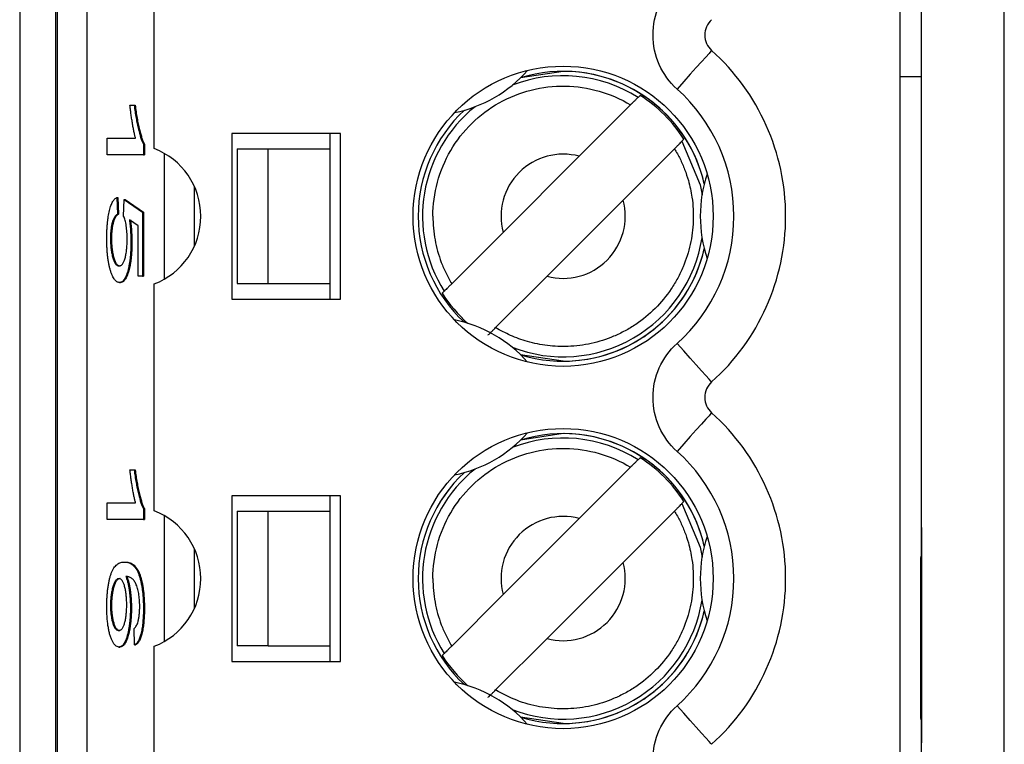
# Model space of a CAD drawing. Header units: millimetres. Extents: x 0 to 840, y 0 to 594.
# Tile 13 of 77: x 112 to 122, y 300 to 307. Entities that reach past the tile are written whole.
import ezdxf

# ---------------------------------------------------------------- set-up
doc = ezdxf.new("R2010")
doc.units = ezdxf.units.MM
doc.header["$LTSCALE"] = 2
doc.linetypes.add('SLD-Sólida', pattern=[0])

msp = doc.modelspace()

# ---------------------------------------------------------------- linework, layer by layer
at = {"color": 7, "linetype": 'SLD-Sólida', "lineweight": 25}
for p, q in [((120.8884, 248.3717), (120.8884, 359.1344)), ((121.688, 248.4826), (121.688, 359.0235)), ((120.679, 321.5573), (120.679, 306.7573)), ((112.1755, 321.1573), (112.1755, 286.1573)), ((112.5255, 286.1573), (112.5255, 321.1573)), ((112.5366, 321.1573), (112.5366, 286.1573)), ((112.829, 286.1573), (112.829, 321.1573)), ((113.4755, 306.0611), (113.4755, 308.2535)), ((120.679, 307.5573), (120.679, 292.7573)), ((117.4255, 306.8073), (117.0154, 306.7459)), ((120.679, 306.7573), (120.8884, 306.7573)), ((118.1691, 306.5751), (118.1499, 306.5559)), ((113.2409, 306.4804), (113.2812, 306.4804)), ((113.2812, 306.4804), (113.291, 306.4804)), ((118.0773, 306.4834), (117.5808, 305.9869)), ((115.2755, 306.2073), (114.2255, 306.2073)), ((114.2255, 306.2073), (114.2255, 304.6073)), ((115.1755, 306.0573), (115.1755, 306.2073)), ((115.2755, 304.6073), (115.2755, 306.2073)), ((113.0213, 306.0001), (113.0213, 306.1602)), ((113.0213, 306.1602), (113.2947, 306.1602)), ((118.5741, 306.1316), (118.5933, 306.1508)), ((113.3708, 306.1039), (113.3806, 306.1039)), ((113.3708, 306.1039), (113.3708, 306.0001)), ((113.3806, 306.1039), (113.3806, 306.0001)), ((114.2755, 306.0573), (114.5755, 306.0573)), ((114.2755, 306.0573), (114.2755, 304.7573)), ((114.5755, 306.0573), (115.1755, 306.0573)), ((114.5755, 304.7573), (114.5755, 306.0573)), ((115.1755, 304.7573), (115.1755, 306.0573)), ((118.5016, 306.0591), (118.0051, 305.5626)), ((113.3708, 306.0001), (113.0213, 306.0001)), ((113.3708, 306.0001), (113.3806, 306.0001)), ((116.846, 305.252), (117.5808, 305.9869)), ((120.8874, 305.901), (120.8884, 305.901)), ((113.1154, 305.588), (113.1199, 305.4279)), ((113.1154, 305.588), (113.1252, 305.588)), ((113.1252, 305.588), (113.1297, 305.4279)), ((113.18, 305.4079), (113.1851, 305.568)), ((113.1851, 305.568), (113.3619, 305.4479)), ((113.1851, 305.568), (113.1948, 305.568)), ((113.1948, 305.568), (113.3716, 305.4479)), ((117.2702, 304.8277), (118.0051, 305.5626)), ((113.3619, 305.4479), (113.3619, 304.8275)), ((113.3619, 305.4479), (113.3716, 305.4479)), ((113.3716, 305.4479), (113.3716, 304.8275)), ((113.1199, 305.4279), (113.1297, 305.4279)), ((113.3215, 305.3138), (113.2363, 305.3716)), ((120.8874, 305.3661), (120.8884, 305.3661)), ((113.3215, 304.8275), (113.3215, 305.3138)), ((113.0527, 305.1922), (113.0624, 305.1922)), ((116.846, 305.252), (116.3495, 304.7555)), ((113.2499, 305.1434), (113.2596, 305.1434)), ((120.8874, 304.947), (120.8884, 304.947)), ((113.3619, 304.8275), (113.3215, 304.8275)), ((113.3619, 304.8275), (113.3716, 304.8275)), ((117.2702, 304.8277), (116.7737, 304.3312)), ((113.1388, 304.7675), (113.1486, 304.7675)), ((113.4755, 302.5611), (113.4755, 304.7535)), ((114.2755, 304.7573), (114.5755, 304.7573)), ((114.5755, 304.7573), (115.1755, 304.7573)), ((115.1755, 304.6073), (115.1755, 304.7573)), ((114.2255, 304.6073), (115.2755, 304.6073)), ((116.2769, 304.6829), (116.2577, 304.6638)), ((120.8874, 304.4388), (120.8884, 304.4388)), ((120.8874, 303.793), (120.8884, 303.793)), ((117.4255, 303.3073), (117.0154, 303.2459)), ((118.1691, 303.0751), (118.1499, 303.0559)), ((118.0773, 302.9834), (117.5808, 302.4869)), ((113.2409, 302.9591), (113.2812, 302.9591)), ((113.2812, 302.9591), (113.291, 302.9591)), ((115.2755, 302.7073), (114.2255, 302.7073)), ((114.2255, 302.7073), (114.2255, 301.1073)), ((115.1755, 302.5573), (115.1755, 302.7073)), ((115.2755, 301.1073), (115.2755, 302.7073)), ((113.0213, 302.4788), (113.0213, 302.6389)), ((113.0213, 302.6389), (113.2947, 302.6389)), ((118.5741, 302.6316), (118.5933, 302.6508)), ((113.3708, 302.5827), (113.3806, 302.5827)), ((113.3708, 302.5827), (113.3708, 302.4788)), ((113.3806, 302.5827), (113.3806, 302.4788)), ((114.2755, 302.5573), (114.2755, 301.2573)), ((114.2755, 302.5573), (114.5755, 302.5573)), ((114.5755, 301.2573), (114.5755, 302.5573)), ((114.5755, 302.5573), (115.1755, 302.5573)), ((115.1755, 301.2573), (115.1755, 302.5573)), ((118.5016, 302.5591), (118.0051, 302.0626)), ((113.3708, 302.4788), (113.0213, 302.4788)), ((113.3708, 302.4788), (113.3806, 302.4788)), ((116.846, 301.752), (117.5808, 302.4869)), ((120.8874, 302.401), (120.8884, 302.401)), ((120.8874, 302.401), (120.8874, 301.0668)), ((113.185, 302.0668), (113.1947, 302.0668)), ((117.2702, 301.3277), (118.0051, 302.0626)), ((120.8821, 300.5553), (120.8821, 302.1108)), ((116.846, 301.752), (116.3495, 301.2555)), ((113.0527, 301.6434), (113.0624, 301.6434)), ((113.2454, 301.6215), (113.2551, 301.6215)), ((113.3708, 301.6205), (113.3806, 301.6205)), ((113.2857, 301.2663), (113.2812, 301.4264)), ((113.2857, 301.2663), (113.2954, 301.2663)), ((117.2702, 301.3277), (116.7737, 300.8312)), ((113.1339, 301.2462), (113.1437, 301.2462)), ((113.4755, 299.0611), (113.4755, 301.2535)), ((114.5755, 301.2573), (114.2755, 301.2573)), ((114.5755, 301.2573), (115.1755, 301.2573)), ((115.1755, 301.1073), (115.1755, 301.2573)), ((116.2769, 301.1829), (116.2577, 301.1638)), ((114.2255, 301.1073), (115.2755, 301.1073)), ((120.8874, 301.0668), (120.8884, 301.0668)), ((120.8874, 301.0668), (120.8874, 300.8266)), ((120.8874, 300.8266), (120.8884, 300.8266)), ((120.8874, 300.8266), (120.8874, 300.3196)), ((120.8874, 300.3196), (120.8884, 300.3196))]:
    msp.add_line(p, q, dxfattribs=at)
at = {"color": 8, "linetype": 'SLD-Sólida', "lineweight": 25}
for p, q in [((113.572, 306.0155), (113.572, 304.7991)), ((113.8644, 305.1213), (113.8644, 305.6933)), ((117.4255, 304.0074), (117.0152, 304.0689)), ((113.572, 302.5155), (113.572, 301.2991)), ((113.8644, 301.6213), (113.8644, 302.1933)), ((117.4255, 300.5074), (117.0152, 300.5689))]:
    msp.add_line(p, q, dxfattribs=at)
at = {"color": 7, "linetype": 'SLD-Sólida', "lineweight": 25, "flags": 128}
for points in [[(118.8605, 307.0084), (118.8541, 307.0012), (118.8351, 306.98), (118.8042, 306.9456), (118.7627, 306.8993), (118.7122, 306.8429), (118.6545, 306.7785), (118.5919, 306.7087), (118.5268, 306.636)], [(118.8605, 303.8062), (118.8541, 303.8134), (118.8351, 303.8346), (118.8042, 303.869), (118.7627, 303.9153), (118.7122, 303.9717), (118.6545, 304.0361), (118.5919, 304.1059), (118.5268, 304.1786)], [(118.8605, 303.5084), (118.8541, 303.5012), (118.8351, 303.48), (118.8042, 303.4456), (118.7627, 303.3993), (118.7122, 303.3429), (118.6545, 303.2785), (118.5919, 303.2087), (118.5268, 303.136)], [(118.8605, 300.3062), (118.8541, 300.3134), (118.8351, 300.3346), (118.8042, 300.369), (118.7627, 300.4153), (118.7122, 300.4717), (118.6545, 300.5361), (118.5919, 300.6059), (118.5268, 300.6786)]]:
    msp.add_lwpolyline(points, dxfattribs=at)
at = {"color": 8, "linetype": 'SLD-Sólida', "lineweight": 25, "flags": 128}
for points in [[(118.5741, 306.1316), (118.749, 305.7111), (118.7675, 305.6148)], [(118.5741, 302.6316), (118.749, 302.2111), (118.7675, 302.1148)]]:
    msp.add_lwpolyline(points, dxfattribs=at)
at = {"color": 7, "linetype": 'SLD-Sólida', "lineweight": 25}
for centre in [(117.4255, 305.4073), (117.4255, 301.9073)]:
    msp.add_circle(centre, 1.45, dxfattribs=at)
for centre, radius, start, end in [((118.994, 307.1573), 0.2, 131.86831, 228.1317), ((117.4255, 305.4073), 2.15, 311.86831, 48.1317), ((116.1255, 307.659), 1.275, 281.38431, 318.6157), ((117.4255, 305.4073), 1.4, 12.96629, 90), ((117.4255, 305.4073), 1.3844, 32.48483, 57.51518), ((117.4255, 305.4073), 1.4, 132.96629, 227.03372), ((113.2255, 305.4073), 0.7, 290.92483, 69.07517), ((117.4255, 305.4073), 0.6, 75, 195), ((120.0255, 305.4073), 1.275, 161.38431, 198.6157), ((117.4255, 305.4073), 0.6, 255, 15), ((117.4255, 305.4073), 1.4, 252.96629, 347.03372), ((117.4255, 305.4073), 1.3844, 212.48483, 228.36288), ((116.1255, 303.1556), 1.275, 41.38431, 78.6157), ((118.994, 303.6573), 0.2, 131.86831, 228.1317), ((117.4255, 301.9073), 2.15, 311.86831, 48.1317), ((116.1255, 304.159), 1.275, 281.38431, 318.6157), ((117.4255, 301.9073), 1.4, 12.96629, 90), ((117.4255, 301.9073), 1.3844, 32.48483, 57.51518), ((117.4255, 301.9073), 1.4, 132.96629, 227.03372), ((113.2255, 301.9073), 0.7, 290.92483, 69.07517), ((117.4255, 301.9073), 0.6, 75, 195), ((120.0255, 301.9073), 1.275, 161.38431, 198.6157), ((117.4255, 301.9073), 0.6, 255, 15), ((117.4255, 301.9073), 1.4, 252.96629, 347.03372), ((117.4255, 301.9073), 1.3844, 212.48483, 228.36288), ((116.1255, 299.6556), 1.275, 41.38431, 78.6157)]:
    msp.add_arc(centre, radius, start, end, dxfattribs=at)
at = {"color": 8, "linetype": 'SLD-Sólida', "lineweight": 25}
for centre, radius, start, end in [((117.4255, 305.4073), 1.3999, 12.95538, 107.04462), ((117.4255, 305.4073), 1.3579, 57.76329, 111.21172), ((117.4255, 305.4073), 1.3999, 132.95538, 227.04462), ((117.4255, 305.4073), 1.3579, 128.78828, 212.23672), ((117.4255, 305.4073), 1.3579, 248.78828, 351.21172), ((117.4255, 305.4073), 1.3999, 270, 347.04462), ((117.4255, 301.9073), 1.3579, 57.76329, 111.21172), ((117.4255, 301.9073), 1.3999, 12.95538, 107.04462), ((117.4255, 301.9073), 1.3999, 132.95538, 227.04462), ((117.4255, 301.9073), 1.3579, 128.78828, 212.23672), ((117.4255, 301.9073), 1.3579, 248.78828, 351.21172), ((117.4255, 301.9073), 1.3999, 270, 347.04462)]:
    msp.add_arc(centre, radius, start, end, dxfattribs=at)
at = {"color": 7, "linetype": 'SLD-Sólida', "lineweight": 25}
for centre, major_axis, start_param, end_param in [((120.9821, 302.1108), (-0.0384, 0.0928), 0.851124, 1.17984), ((120.9821, 300.5553), (0.0384, 0.0928), 1.961753, 2.290469)]:
    msp.add_ellipse(centre, major_axis=major_axis, ratio=0.995076, start_param=start_param, end_param=end_param, dxfattribs=at)
for points in [[(118.294, 307.1573), (118.294, 307.3562), (118.3786, 307.5458), (118.5268, 307.6786)], [(118.5268, 306.636), (118.3786, 306.7688), (118.294, 306.9584), (118.294, 307.1573)], [(118.294, 303.6573), (118.294, 303.8562), (118.3786, 304.0458), (118.5268, 304.1786)], [(118.5268, 303.136), (118.3786, 303.2688), (118.294, 303.4584), (118.294, 303.6573)], [(118.294, 300.1573), (118.294, 300.3562), (118.3786, 300.5458), (118.5268, 300.6786)]]:
    msp.add_open_spline(points, degree=3, dxfattribs=at)
for points, knots in [([(116.1674, 305.4073), (116.1674, 305.6291), (116.2274, 305.8506), (116.4512, 306.2336), (116.6147, 306.3945), (117.0012, 306.6123), (117.2236, 306.6687), (117.6671, 306.6617), (117.8876, 306.5983), (118.0773, 306.4834)], [0, 0, 0, 0, 0.25, 0.25, 0.5, 0.5, 0.75, 0.75, 1, 1, 1, 1]), ([(118.5268, 304.1786), (118.876, 304.4915), (119.0755, 304.9384), (119.0755, 305.8762), (118.876, 306.3231), (118.5268, 306.636)], [0, 0, 0, 0, 0.5, 0.5, 1, 1, 1, 1]), ([(118.1499, 306.5559), (118.1494, 306.5555), (118.1477, 306.5537), (118.1447, 306.5507), (118.1417, 306.5478), (118.1375, 306.5435), (118.1323, 306.5383), (118.1271, 306.5331), (118.1208, 306.5268), (118.1139, 306.52), (118.1069, 306.513), (118.0992, 306.5052), (118.0912, 306.4973), (118.0867, 306.4927), (118.082, 306.488), (118.0773, 306.4834)], [0, 0, 0, 0, 0.0000330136, 0.0000330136, 0.0000330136, 0.0000660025, 0.0000660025, 0.0000660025, 0.0000993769, 0.0000993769, 0.0000993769, 0.0001335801, 0.0001335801, 0.0001335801, 0.0001531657, 0.0001531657, 0.0001531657, 0.0001531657]), ([(113.2947, 306.1602), (113.2921, 306.17), (113.2869, 306.1904), (113.2794, 306.2258), (113.2717, 306.2652), (113.2642, 306.3089), (113.2571, 306.3533), (113.2508, 306.3973), (113.2453, 306.439), (113.2423, 306.467), (113.2409, 306.4804)], [0, 0, 0, 0, 0.111569, 0.231228, 0.361627, 0.501035, 0.640157, 0.769329, 0.889276, 1, 1, 1, 1]), ([(113.2812, 306.4804), (113.2841, 306.4588), (113.2899, 306.4158), (113.3, 306.3556), (113.3108, 306.2986), (113.3225, 306.2467), (113.3346, 306.2003), (113.3467, 306.1604), (113.3587, 306.1277), (113.3669, 306.1117), (113.3708, 306.1039)], [0, 0, 0, 0, 0.135284, 0.26941, 0.402801, 0.536191, 0.665211, 0.785343, 0.896318, 1, 1, 1, 1]), ([(113.291, 306.4804), (113.2939, 306.4588), (113.2997, 306.4158), (113.3097, 306.3556), (113.3205, 306.2986), (113.3323, 306.2467), (113.3444, 306.2003), (113.3565, 306.1604), (113.3684, 306.1277), (113.3766, 306.1117), (113.3806, 306.1039)], [0, 0, 0, 0, 0.135284, 0.26941, 0.402801, 0.536191, 0.665211, 0.785343, 0.896318, 1, 1, 1, 1]), ([(118.5016, 306.0591), (118.5099, 306.0674), (118.5183, 306.0758), (118.5262, 306.0837), (118.534, 306.0915), (118.5415, 306.099), (118.548, 306.1055), (118.5543, 306.1119), (118.5599, 306.1174), (118.5641, 306.1217), (118.5683, 306.1258), (118.5713, 306.1288), (118.5729, 306.1304), (118.5735, 306.131), (118.5739, 306.1315), (118.5741, 306.1316)], [0, 0, 0, 0, 0.0000352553, 0.0000352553, 0.0000352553, 0.000070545, 0.000070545, 0.000070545, 0.0001052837, 0.0001052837, 0.0001052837, 0.0001390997, 0.0001390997, 0.0001390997, 0.000153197, 0.000153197, 0.000153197, 0.000153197]), ([(118.5016, 306.0591), (118.5201, 306.0267), (118.557, 305.9619), (118.6013, 305.859), (118.6427, 305.7359), (118.6785, 305.5695), (118.6896, 305.3608), (118.6607, 305.1334), (118.6018, 304.9498), (118.5342, 304.8084), (118.4504, 304.6692), (118.3204, 304.5121), (118.1633, 304.3823), (118.0242, 304.2984), (117.8827, 304.2309), (117.6992, 304.172), (117.4827, 304.1446), (117.3075, 304.1516), (117.1766, 304.1727), (117.0563, 304.2022), (116.9189, 304.2506), (116.8211, 304.305), (116.7737, 304.3312)], [0, 0, 0, 0, 0.033444, 0.066888, 0.100333, 0.149877, 0.21909, 0.286842, 0.354434, 0.391077, 0.427335, 0.499991, 0.572806, 0.609024, 0.645548, 0.713299, 0.780892, 0.840354, 0.869957, 0.899708, 0.951489, 1, 1, 1, 1]), ([(113.0168, 305.1906), (113.0169, 305.2037), (113.0171, 305.2296), (113.0183, 305.2677), (113.0203, 305.3042), (113.0232, 305.3391), (113.027, 305.3723), (113.0315, 305.4042), (113.0368, 305.4342), (113.0429, 305.4627), (113.0497, 305.4889), (113.0573, 305.5121), (113.0654, 305.5325), (113.0742, 305.5498), (113.0837, 305.5637), (113.0937, 305.575), (113.1043, 305.5835), (113.1117, 305.5865), (113.1154, 305.588)], [0, 0, 0, 0, 0.059912, 0.117945, 0.174735, 0.230936, 0.287224, 0.344014, 0.402168, 0.461963, 0.523266, 0.585056, 0.64821, 0.713072, 0.780208, 0.849785, 0.923108, 1, 1, 1, 1]), ([(113.1199, 305.4279), (113.1172, 305.4263), (113.1118, 305.4231), (113.1042, 305.4161), (113.097, 305.4083), (113.0904, 305.3979), (113.0842, 305.3874), (113.0787, 305.3744), (113.0737, 305.3604), (113.0693, 305.3446), (113.0653, 305.3281), (113.062, 305.3106), (113.0592, 305.2925), (113.0568, 305.2738), (113.0549, 305.2543), (113.0537, 305.2341), (113.0529, 305.2133), (113.0528, 305.1993), (113.0527, 305.1922)], [0, 0, 0, 0, 0.0882014, 0.1718893, 0.250417, 0.3244954, 0.3944549, 0.4608553, 0.5235657, 0.5835686, 0.6410899, 0.696114, 0.7480632, 0.7995119, 0.8496678, 0.8992658, 0.9491826, 1, 1, 1, 1]), ([(113.1297, 305.4279), (113.1269, 305.4263), (113.1216, 305.4231), (113.1139, 305.4161), (113.1067, 305.4083), (113.1001, 305.3979), (113.094, 305.3874), (113.0885, 305.3744), (113.0834, 305.3604), (113.0791, 305.3446), (113.0751, 305.3281), (113.0717, 305.3106), (113.0689, 305.2925), (113.0665, 305.2738), (113.0647, 305.2543), (113.0634, 305.2341), (113.0626, 305.2133), (113.0625, 305.1993), (113.0624, 305.1922)], [0, 0, 0, 0, 0.0882014, 0.1718893, 0.250417, 0.3244954, 0.3944549, 0.4608553, 0.5235657, 0.5835686, 0.6410899, 0.696114, 0.7480632, 0.7995119, 0.8496678, 0.8992658, 0.9491826, 1, 1, 1, 1]), ([(113.214, 305.1881), (113.2139, 305.1992), (113.2137, 305.2213), (113.2119, 305.254), (113.209, 305.2853), (113.2051, 305.3154), (113.2002, 305.3433), (113.1943, 305.3681), (113.1876, 305.3903), (113.1825, 305.402), (113.18, 305.4079)], [0, 0, 0, 0, 0.117922, 0.235243, 0.355137, 0.478426, 0.604034, 0.731147, 0.862946, 1, 1, 1, 1]), ([(113.2363, 305.3716), (113.2384, 305.3536), (113.2425, 305.3179), (113.2467, 305.2611), (113.2494, 305.2028), (113.2497, 305.1632), (113.2499, 305.1434)], [0, 0, 0, 0, 0.254405, 0.503488, 0.750493, 1, 1, 1, 1]), ([(113.2461, 305.3716), (113.2482, 305.3536), (113.2522, 305.3179), (113.2565, 305.2611), (113.2591, 305.2028), (113.2594, 305.1632), (113.2596, 305.1434)], [0, 0, 0, 0, 0.254405, 0.503488, 0.750493, 1, 1, 1, 1]), ([(116.1674, 305.4073), (116.1685, 305.3687), (116.1706, 305.2921), (116.1865, 305.1789), (116.2118, 305.0683), (116.2474, 304.9607), (116.2925, 304.8556), (116.3304, 304.789), (116.3495, 304.7555)], [0, 0, 0, 0, 0.168975, 0.335206, 0.500043, 0.66487, 0.831072, 1, 1, 1, 1]), ([(113.1388, 304.7675), (113.1347, 304.7679), (113.1266, 304.7686), (113.1147, 304.774), (113.1032, 304.7831), (113.0922, 304.7956), (113.0816, 304.8114), (113.0715, 304.8313), (113.0618, 304.8548), (113.0527, 304.8815), (113.0443, 304.9112), (113.0369, 304.9435), (113.0307, 304.9787), (113.0256, 305.0163), (113.0217, 305.0563), (113.0189, 305.0989), (113.0172, 305.1439), (113.017, 305.1748), (113.0168, 305.1906)], [0, 0, 0, 0, 0.0715213, 0.1409086, 0.2081482, 0.2739483, 0.3386781, 0.4025137, 0.4663028, 0.5299469, 0.5923596, 0.6518068, 0.709655, 0.7661428, 0.8225137, 0.879698, 0.9385876, 1, 1, 1, 1]), ([(113.0527, 305.1922), (113.0528, 305.1833), (113.0529, 305.1657), (113.054, 305.1399), (113.0557, 305.1149), (113.0583, 305.0911), (113.0615, 305.0681), (113.0654, 305.046), (113.07, 305.0252), (113.0752, 305.0052), (113.0811, 304.9866), (113.0876, 304.9712), (113.0945, 304.9577), (113.102, 304.9463), (113.11, 304.938), (113.1185, 304.9322), (113.1275, 304.9283), (113.1337, 304.9278), (113.1369, 304.9276)], [0, 0, 0, 0, 0.052097, 0.103102, 0.153801, 0.205254, 0.257724, 0.312193, 0.369736, 0.430062, 0.492868, 0.556935, 0.622975, 0.69147, 0.76315, 0.838092, 0.916752, 1, 1, 1, 1]), ([(113.0624, 305.1922), (113.0625, 305.1833), (113.0626, 305.1657), (113.0637, 305.1399), (113.0655, 305.1149), (113.068, 305.0911), (113.0712, 305.0681), (113.0751, 305.046), (113.0798, 305.0252), (113.085, 305.0052), (113.0908, 304.9866), (113.0973, 304.9712), (113.1043, 304.9577), (113.1117, 304.9463), (113.1197, 304.938), (113.1282, 304.9322), (113.1372, 304.9283), (113.1434, 304.9278), (113.1466, 304.9276)], [0, 0, 0, 0, 0.052097, 0.103102, 0.153801, 0.205254, 0.257724, 0.312193, 0.369736, 0.430062, 0.492868, 0.556935, 0.622975, 0.69147, 0.76315, 0.838092, 0.916752, 1, 1, 1, 1]), ([(113.1369, 304.9276), (113.1398, 304.9279), (113.1456, 304.9283), (113.154, 304.9319), (113.1619, 304.9373), (113.1693, 304.9454), (113.1762, 304.9562), (113.1826, 304.9685), (113.1885, 304.9837), (113.1938, 305.0012), (113.1986, 305.0201), (113.2026, 305.0407), (113.2061, 305.0622), (113.2091, 305.0849), (113.2112, 305.1092), (113.2129, 305.1343), (113.2138, 305.1609), (113.2139, 305.1789), (113.214, 305.1881)], [0, 0, 0, 0, 0.082003, 0.159772, 0.233618, 0.303428, 0.370373, 0.434524, 0.496402, 0.557327, 0.616283, 0.672504, 0.727497, 0.780969, 0.834539, 0.88826, 0.943116, 1, 1, 1, 1]), ([(113.2499, 305.1434), (113.2498, 305.1309), (113.2496, 305.1062), (113.2481, 305.0699), (113.2458, 305.0348), (113.2425, 305.001), (113.2382, 304.9686), (113.233, 304.9373), (113.2269, 304.9072), (113.2198, 304.8791), (113.212, 304.8528), (113.2035, 304.8299), (113.1943, 304.8104), (113.1844, 304.7949), (113.174, 304.7822), (113.1628, 304.7736), (113.151, 304.7687), (113.1429, 304.7679), (113.1388, 304.7675)], [0, 0, 0, 0, 0.053814, 0.106953, 0.15923, 0.211988, 0.266417, 0.321946, 0.380432, 0.441804, 0.505005, 0.5688, 0.634227, 0.701337, 0.770983, 0.843866, 0.92005, 1, 1, 1, 1]), ([(113.2596, 305.1434), (113.2595, 305.1309), (113.2593, 305.1062), (113.2579, 305.0699), (113.2556, 305.0348), (113.2522, 305.001), (113.2479, 304.9686), (113.2427, 304.9373), (113.2366, 304.9072), (113.2296, 304.8791), (113.2218, 304.8528), (113.2133, 304.8299), (113.2041, 304.8104), (113.1942, 304.7949), (113.1837, 304.7822), (113.1726, 304.7736), (113.1608, 304.7687), (113.1527, 304.7679), (113.1486, 304.7675)], [0, 0, 0, 0, 0.053814, 0.106953, 0.15923, 0.211988, 0.266417, 0.321946, 0.380432, 0.441804, 0.505005, 0.5688, 0.634227, 0.701337, 0.770983, 0.843866, 0.92005, 1, 1, 1, 1]), ([(116.3495, 304.7555), (116.3411, 304.7472), (116.3327, 304.7388), (116.3249, 304.7309), (116.317, 304.7231), (116.3095, 304.7156), (116.3031, 304.7091), (116.2967, 304.7027), (116.2911, 304.6972), (116.2869, 304.6929), (116.2828, 304.6888), (116.2798, 304.6858), (116.2782, 304.6842), (116.2775, 304.6836), (116.2771, 304.6831), (116.2769, 304.6829)], [0, 0, 0, 0, 0.0000352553, 0.0000352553, 0.0000352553, 0.000070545, 0.000070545, 0.000070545, 0.0001052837, 0.0001052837, 0.0001052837, 0.0001390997, 0.0001390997, 0.0001390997, 0.000153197, 0.000153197, 0.000153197, 0.000153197]), ([(116.7012, 304.2587), (116.7016, 304.2591), (116.7034, 304.2609), (116.7063, 304.2639), (116.7093, 304.2668), (116.7136, 304.2711), (116.7187, 304.2762), (116.724, 304.2815), (116.7302, 304.2878), (116.7371, 304.2946), (116.7441, 304.3016), (116.7519, 304.3094), (116.7598, 304.3173), (116.7644, 304.3219), (116.7691, 304.3266), (116.7737, 304.3312)], [0, 0, 0, 0, 0.0000330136, 0.0000330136, 0.0000330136, 0.0000660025, 0.0000660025, 0.0000660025, 0.0000993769, 0.0000993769, 0.0000993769, 0.0001335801, 0.0001335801, 0.0001335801, 0.0001531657, 0.0001531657, 0.0001531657, 0.0001531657]), ([(116.1674, 301.9073), (116.1674, 302.1291), (116.2274, 302.3506), (116.4512, 302.7336), (116.6147, 302.8945), (117.0012, 303.1123), (117.2236, 303.1687), (117.6671, 303.1617), (117.8876, 303.0983), (118.0773, 302.9834)], [0, 0, 0, 0, 0.25, 0.25, 0.5, 0.5, 0.75, 0.75, 1, 1, 1, 1]), ([(118.5268, 300.6786), (118.876, 300.9915), (119.0755, 301.4384), (119.0755, 302.3762), (118.876, 302.8231), (118.5268, 303.136)], [0, 0, 0, 0, 0.5, 0.5, 1, 1, 1, 1]), ([(118.1499, 303.0559), (118.1494, 303.0555), (118.1477, 303.0537), (118.1447, 303.0507), (118.1417, 303.0478), (118.1375, 303.0435), (118.1323, 303.0383), (118.1271, 303.0331), (118.1208, 303.0268), (118.1139, 303.02), (118.1069, 303.013), (118.0992, 303.0052), (118.0912, 302.9973), (118.0867, 302.9927), (118.082, 302.988), (118.0773, 302.9834)], [0, 0, 0, 0, 0.0000330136, 0.0000330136, 0.0000330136, 0.0000660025, 0.0000660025, 0.0000660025, 0.0000993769, 0.0000993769, 0.0000993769, 0.0001335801, 0.0001335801, 0.0001335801, 0.0001531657, 0.0001531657, 0.0001531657, 0.0001531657]), ([(113.2947, 302.6389), (113.2921, 302.6488), (113.2869, 302.6692), (113.2794, 302.7045), (113.2717, 302.7439), (113.2642, 302.7876), (113.2571, 302.8321), (113.2508, 302.876), (113.2453, 302.9177), (113.2423, 302.9457), (113.2409, 302.9591)], [0, 0, 0, 0, 0.111569, 0.231228, 0.361627, 0.501035, 0.640157, 0.769329, 0.889276, 1, 1, 1, 1]), ([(113.2812, 302.9591), (113.2841, 302.9376), (113.2899, 302.8945), (113.3, 302.8343), (113.3108, 302.7774), (113.3225, 302.7255), (113.3346, 302.679), (113.3467, 302.6391), (113.3587, 302.6064), (113.3669, 302.5904), (113.3708, 302.5827)], [0, 0, 0, 0, 0.135284, 0.2694097, 0.4028009, 0.5361909, 0.6652107, 0.7853428, 0.8963178, 1, 1, 1, 1]), ([(113.291, 302.9591), (113.2939, 302.9376), (113.2997, 302.8945), (113.3097, 302.8343), (113.3205, 302.7774), (113.3323, 302.7255), (113.3444, 302.679), (113.3565, 302.6391), (113.3684, 302.6064), (113.3766, 302.5904), (113.3806, 302.5827)], [0, 0, 0, 0, 0.135284, 0.2694097, 0.4028009, 0.5361909, 0.6652107, 0.7853428, 0.8963178, 1, 1, 1, 1]), ([(118.5016, 302.5591), (118.5099, 302.5674), (118.5183, 302.5758), (118.5262, 302.5837), (118.534, 302.5915), (118.5415, 302.599), (118.548, 302.6055), (118.5543, 302.6119), (118.5599, 302.6174), (118.5641, 302.6217), (118.5683, 302.6258), (118.5713, 302.6288), (118.5729, 302.6304), (118.5735, 302.631), (118.5739, 302.6315), (118.5741, 302.6316)], [0, 0, 0, 0, 0.0000352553, 0.0000352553, 0.0000352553, 0.000070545, 0.000070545, 0.000070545, 0.0001052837, 0.0001052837, 0.0001052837, 0.0001390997, 0.0001390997, 0.0001390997, 0.000153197, 0.000153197, 0.000153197, 0.000153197]), ([(118.5016, 302.5591), (118.5201, 302.5267), (118.557, 302.4619), (118.6013, 302.359), (118.6427, 302.2359), (118.6785, 302.0695), (118.6896, 301.8608), (118.6607, 301.6334), (118.6018, 301.4498), (118.5342, 301.3084), (118.4504, 301.1692), (118.3204, 301.0121), (118.1633, 300.8823), (118.0242, 300.7984), (117.8827, 300.7309), (117.6993, 300.672), (117.5328, 300.651), (117.3655, 300.6477), (117.1973, 300.6634), (116.9753, 300.7231), (116.8409, 300.7952), (116.7737, 300.8312)], [0, 0, 0, 0, 0.0334486, 0.0668964, 0.100345, 0.1498952, 0.2191174, 0.2868776, 0.3544785, 0.391126, 0.4273882, 0.5000528, 0.5728772, 0.6090994, 0.6456278, 0.7133881, 0.7809889, 0.7953174, 0.8635444, 0.9317732, 1, 1, 1, 1]), ([(113.0168, 301.6349), (113.017, 301.6503), (113.0172, 301.6805), (113.0191, 301.7247), (113.0221, 301.767), (113.0265, 301.8069), (113.0318, 301.8453), (113.0387, 301.8808), (113.0466, 301.9145), (113.0557, 301.9463), (113.0663, 301.975), (113.0785, 301.9999), (113.0923, 302.0208), (113.1078, 302.0372), (113.1248, 302.0507), (113.1434, 302.0602), (113.1636, 302.0658), (113.1777, 302.0664), (113.1849, 302.0668)], [0, 0, 0, 0, 0.047551, 0.093526, 0.138964, 0.184454, 0.230761, 0.278881, 0.328893, 0.382046, 0.438692, 0.500232, 0.567111, 0.640251, 0.719611, 0.806076, 0.899245, 1, 1, 1, 1]), ([(113.1849, 302.0668), (113.193, 302.0665), (113.2086, 302.0659), (113.231, 302.0598), (113.2517, 302.0505), (113.2705, 302.0367), (113.2876, 302.0196), (113.3028, 301.9981), (113.3163, 301.9731), (113.328, 301.9433), (113.3381, 301.9105), (113.3468, 301.8758), (113.3543, 301.839), (113.3604, 301.7997), (113.365, 301.7579), (113.3684, 301.7142), (113.3704, 301.668), (113.3707, 301.6365), (113.3708, 301.6205)], [0, 0, 0, 0, 0.103051, 0.198512, 0.286844, 0.36772, 0.44198, 0.509789, 0.57157, 0.628119, 0.680775, 0.730334, 0.777149, 0.822332, 0.86628, 0.910071, 0.954341, 1, 1, 1, 1]), ([(113.1947, 302.0668), (113.2028, 302.0665), (113.2183, 302.0659), (113.2408, 302.0598), (113.2614, 302.0505), (113.2803, 302.0367), (113.2973, 302.0196), (113.3126, 301.9981), (113.3261, 301.9731), (113.3377, 301.9433), (113.3478, 301.9105), (113.3566, 301.8758), (113.364, 301.839), (113.3701, 301.7997), (113.3748, 301.7579), (113.3782, 301.7142), (113.3802, 301.668), (113.3804, 301.6365), (113.3806, 301.6205)], [0, 0, 0, 0, 0.103051, 0.198512, 0.286844, 0.36772, 0.44198, 0.509789, 0.57157, 0.628119, 0.680775, 0.730334, 0.777149, 0.822332, 0.86628, 0.910071, 0.954341, 1, 1, 1, 1]), ([(113.2973, 301.857), (113.2944, 301.8627), (113.2885, 301.8747), (113.2788, 301.8887), (113.2682, 301.901), (113.2566, 301.9103), (113.2441, 301.9187), (113.2306, 301.924), (113.2162, 301.9275), (113.2062, 301.928), (113.2011, 301.9282)], [0, 0, 0, 0, 0.095439, 0.198419, 0.30955, 0.429184, 0.558075, 0.695492, 0.843205, 1, 1, 1, 1]), ([(113.2011, 301.9282), (113.2045, 301.9192), (113.2113, 301.9015), (113.2203, 301.8687), (113.228, 301.8334), (113.2343, 301.7943), (113.2392, 301.753), (113.2428, 301.7103), (113.245, 301.6662), (113.2452, 301.6364), (113.2454, 301.6215)], [0, 0, 0, 0, 0.140988, 0.274336, 0.402371, 0.526843, 0.648687, 0.767136, 0.8831, 1, 1, 1, 1]), ([(113.2108, 301.9282), (113.2143, 301.9192), (113.2211, 301.9015), (113.23, 301.8687), (113.2378, 301.8334), (113.244, 301.7943), (113.2489, 301.753), (113.2525, 301.7103), (113.2547, 301.6662), (113.255, 301.6364), (113.2551, 301.6215)], [0, 0, 0, 0, 0.140988, 0.274336, 0.402371, 0.526843, 0.648687, 0.767136, 0.8831, 1, 1, 1, 1]), ([(113.1352, 301.9067), (113.1322, 301.9064), (113.1263, 301.906), (113.1176, 301.9022), (113.1094, 301.8959), (113.1017, 301.8877), (113.0944, 301.8762), (113.0875, 301.8629), (113.0812, 301.8465), (113.0753, 301.8281), (113.07, 301.808), (113.0654, 301.7869), (113.0615, 301.7651), (113.0583, 301.7422), (113.0557, 301.7188), (113.054, 301.6942), (113.0529, 301.669), (113.0528, 301.6519), (113.0527, 301.6434)], [0, 0, 0, 0, 0.080996, 0.157958, 0.231877, 0.302413, 0.37095, 0.437026, 0.502296, 0.566222, 0.6285, 0.686633, 0.742459, 0.795334, 0.847143, 0.898151, 0.94884, 1, 1, 1, 1]), ([(113.145, 301.9067), (113.142, 301.9064), (113.136, 301.906), (113.1274, 301.9022), (113.1192, 301.8959), (113.1114, 301.8877), (113.1042, 301.8762), (113.0973, 301.8629), (113.0909, 301.8465), (113.085, 301.8281), (113.0798, 301.808), (113.0752, 301.7869), (113.0712, 301.7651), (113.068, 301.7422), (113.0655, 301.7188), (113.0637, 301.6942), (113.0626, 301.669), (113.0625, 301.6519), (113.0624, 301.6434)], [0, 0, 0, 0, 0.080996, 0.157958, 0.231877, 0.302413, 0.37095, 0.437026, 0.502296, 0.566222, 0.6285, 0.686633, 0.742459, 0.795334, 0.847143, 0.898151, 0.94884, 1, 1, 1, 1]), ([(113.2095, 301.654), (113.2095, 301.6624), (113.2094, 301.6789), (113.2083, 301.7031), (113.2068, 301.7266), (113.2045, 301.7491), (113.2017, 301.7711), (113.1983, 301.7923), (113.1941, 301.8121), (113.1895, 301.8316), (113.1842, 301.8493), (113.1785, 301.8647), (113.1724, 301.8775), (113.1658, 301.8882), (113.1588, 301.8966), (113.1513, 301.9025), (113.1434, 301.9059), (113.138, 301.9064), (113.1352, 301.9067)], [0, 0, 0, 0, 0.053967, 0.106696, 0.15871, 0.211794, 0.266114, 0.322038, 0.380685, 0.442188, 0.505656, 0.569438, 0.634237, 0.700951, 0.770738, 0.843957, 0.919779, 1, 1, 1, 1]), ([(113.335, 301.6402), (113.3349, 301.6513), (113.3347, 301.673), (113.3328, 301.7047), (113.3298, 301.7348), (113.3256, 301.763), (113.3202, 301.7893), (113.3137, 301.8142), (113.3059, 301.8369), (113.3002, 301.8501), (113.2973, 301.857)], [0, 0, 0, 0, 0.11335, 0.224569, 0.336375, 0.451314, 0.573247, 0.703777, 0.845882, 1, 1, 1, 1]), ([(116.1674, 301.9073), (116.1685, 301.8687), (116.1706, 301.7921), (116.1865, 301.6789), (116.2118, 301.5683), (116.2474, 301.4607), (116.2925, 301.3556), (116.3304, 301.289), (116.3495, 301.2555)], [0, 0, 0, 0, 0.168975, 0.335206, 0.500043, 0.66487, 0.831072, 1, 1, 1, 1]), ([(113.0527, 301.6434), (113.0528, 301.6357), (113.0529, 301.6206), (113.0539, 301.5982), (113.0556, 301.5767), (113.0579, 301.5556), (113.061, 301.5353), (113.0646, 301.5154), (113.0691, 301.4967), (113.074, 301.4782), (113.0796, 301.4615), (113.0857, 301.4463), (113.0923, 301.4344), (113.0994, 301.4238), (113.107, 301.4163), (113.1151, 301.4101), (113.1237, 301.4072), (113.1296, 301.4066), (113.1327, 301.4063)], [0, 0, 0, 0, 0.0482872, 0.0960438, 0.1436314, 0.1929184, 0.2443499, 0.2982579, 0.355195, 0.4161155, 0.4798108, 0.5453826, 0.6125424, 0.682662, 0.7558181, 0.8333891, 0.9141696, 1, 1, 1, 1]), ([(113.0624, 301.6434), (113.0625, 301.6357), (113.0627, 301.6206), (113.0636, 301.5982), (113.0654, 301.5767), (113.0677, 301.5556), (113.0708, 301.5353), (113.0744, 301.5154), (113.0788, 301.4967), (113.0837, 301.4782), (113.0893, 301.4615), (113.0954, 301.4463), (113.1021, 301.4344), (113.1091, 301.4238), (113.1168, 301.4163), (113.1248, 301.4101), (113.1335, 301.4072), (113.1394, 301.4066), (113.1424, 301.4063)], [0, 0, 0, 0, 0.0482872, 0.0960438, 0.1436314, 0.1929184, 0.2443499, 0.2982579, 0.355195, 0.4161155, 0.4798108, 0.5453826, 0.6125424, 0.682662, 0.7558181, 0.8333891, 0.9141696, 1, 1, 1, 1]), ([(113.1327, 301.4063), (113.1356, 301.4066), (113.1414, 301.4072), (113.1498, 301.4102), (113.1577, 301.4158), (113.1651, 301.4234), (113.1719, 301.434), (113.1782, 301.446), (113.1841, 301.4608), (113.1894, 301.4777), (113.1941, 301.496), (113.1982, 301.5157), (113.2017, 301.5361), (113.2046, 301.5578), (113.2069, 301.5803), (113.2084, 301.6041), (113.2094, 301.6287), (113.2095, 301.6455), (113.2095, 301.654)], [0, 0, 0, 0, 0.0839861, 0.16292, 0.2385524, 0.3098954, 0.3776193, 0.4424527, 0.5054992, 0.567123, 0.6266296, 0.6827468, 0.7374766, 0.7896228, 0.841702, 0.8933643, 0.9463954, 1, 1, 1, 1]), ([(113.3187, 301.4914), (113.32, 301.4966), (113.3225, 301.5067), (113.3258, 301.5235), (113.3287, 301.5408), (113.331, 301.559), (113.3328, 301.5783), (113.334, 301.5983), (113.3348, 301.6191), (113.3349, 301.6331), (113.335, 301.6402)], [0, 0, 0, 0, 0.136869, 0.266131, 0.390228, 0.511995, 0.632291, 0.753607, 0.875702, 1, 1, 1, 1]), ([(113.1339, 301.2462), (113.1283, 301.2469), (113.1173, 301.2481), (113.1012, 301.2586), (113.086, 301.2763), (113.0739, 301.2963), (113.0648, 301.3155), (113.0585, 301.3309), (113.0526, 301.3471), (113.0472, 301.3642), (113.0423, 301.3828), (113.0377, 301.4019), (113.0337, 301.4222), (113.029, 301.4503), (113.0241, 301.4873), (113.02, 301.5346), (113.0173, 301.584), (113.017, 301.6179), (113.0168, 301.6349)], [0, 0, 0, 0, 0.103591, 0.202924, 0.299555, 0.39438, 0.440669, 0.484853, 0.52745, 0.568251, 0.607724, 0.645846, 0.683408, 0.720058, 0.790977, 0.860076, 0.929528, 1, 1, 1, 1]), ([(113.2454, 301.6215), (113.2453, 301.6091), (113.2451, 301.5846), (113.2436, 301.5484), (113.2412, 301.5136), (113.2379, 301.4798), (113.2336, 301.4474), (113.2283, 301.4161), (113.2221, 301.3864), (113.2151, 301.3576), (113.2072, 301.3315), (113.1986, 301.3087), (113.1894, 301.2891), (113.1795, 301.2736), (113.169, 301.261), (113.1579, 301.2523), (113.1461, 301.2474), (113.138, 301.2466), (113.1339, 301.2462)], [0, 0, 0, 0, 0.053772, 0.105982, 0.158349, 0.211067, 0.265065, 0.321452, 0.379865, 0.441493, 0.505007, 0.569139, 0.634516, 0.701575, 0.771603, 0.843986, 0.920111, 1, 1, 1, 1]), ([(113.2551, 301.6215), (113.255, 301.6091), (113.2548, 301.5846), (113.2534, 301.5484), (113.251, 301.5136), (113.2477, 301.4798), (113.2433, 301.4474), (113.2381, 301.4161), (113.2318, 301.3864), (113.2248, 301.3576), (113.217, 301.3315), (113.2084, 301.3087), (113.1992, 301.2891), (113.1893, 301.2736), (113.1788, 301.261), (113.1676, 301.2523), (113.1559, 301.2474), (113.1478, 301.2466), (113.1437, 301.2462)], [0, 0, 0, 0, 0.053772, 0.105982, 0.158349, 0.211067, 0.265065, 0.321452, 0.379865, 0.441493, 0.505007, 0.569139, 0.634516, 0.701575, 0.771603, 0.843986, 0.920111, 1, 1, 1, 1]), ([(113.3708, 301.6205), (113.3708, 301.609), (113.3706, 301.5861), (113.3697, 301.5525), (113.3679, 301.5206), (113.3655, 301.4899), (113.3624, 301.4609), (113.3587, 301.433), (113.3541, 301.4071), (113.349, 301.3823), (113.3433, 301.3594), (113.3369, 301.3391), (113.3298, 301.321), (113.3222, 301.3048), (113.314, 301.2915), (113.3051, 301.2807), (113.2956, 301.2718), (113.2891, 301.2681), (113.2857, 301.2663)], [0, 0, 0, 0, 0.060352, 0.118965, 0.176007, 0.231836, 0.287718, 0.343515, 0.400443, 0.458867, 0.518498, 0.57924, 0.64203, 0.706903, 0.775119, 0.846148, 0.921035, 1, 1, 1, 1]), ([(113.3806, 301.6205), (113.3805, 301.609), (113.3804, 301.5861), (113.3794, 301.5525), (113.3776, 301.5206), (113.3752, 301.4899), (113.3721, 301.4609), (113.3684, 301.433), (113.3639, 301.4071), (113.3588, 301.3823), (113.353, 301.3594), (113.3466, 301.3391), (113.3396, 301.321), (113.332, 301.3048), (113.3237, 301.2915), (113.3148, 301.2807), (113.3054, 301.2718), (113.2988, 301.2681), (113.2954, 301.2663)], [0, 0, 0, 0, 0.060352, 0.118965, 0.176007, 0.231836, 0.287718, 0.343515, 0.400443, 0.458867, 0.518498, 0.57924, 0.64203, 0.706903, 0.775119, 0.846148, 0.921035, 1, 1, 1, 1]), ([(113.2812, 301.4264), (113.2853, 301.4301), (113.2929, 301.437), (113.3033, 301.452), (113.312, 301.4688), (113.3166, 301.4843), (113.3187, 301.4914)], [0, 0, 0, 0, 0.307553, 0.575906, 0.804303, 1, 1, 1, 1]), ([(116.3495, 301.2555), (116.3411, 301.2472), (116.3327, 301.2388), (116.3249, 301.2309), (116.317, 301.2231), (116.3095, 301.2156), (116.3031, 301.2091), (116.2967, 301.2027), (116.2911, 301.1972), (116.2869, 301.1929), (116.2828, 301.1888), (116.2798, 301.1858), (116.2782, 301.1842), (116.2775, 301.1836), (116.2771, 301.1831), (116.2769, 301.1829)], [0, 0, 0, 0, 0.0000352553, 0.0000352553, 0.0000352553, 0.000070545, 0.000070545, 0.000070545, 0.0001052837, 0.0001052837, 0.0001052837, 0.0001390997, 0.0001390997, 0.0001390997, 0.000153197, 0.000153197, 0.000153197, 0.000153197]), ([(116.7012, 300.7587), (116.7016, 300.7591), (116.7034, 300.7609), (116.7063, 300.7639), (116.7093, 300.7668), (116.7136, 300.7711), (116.7187, 300.7762), (116.724, 300.7815), (116.7302, 300.7878), (116.7371, 300.7946), (116.7441, 300.8016), (116.7519, 300.8094), (116.7598, 300.8173), (116.7644, 300.8219), (116.7691, 300.8266), (116.7737, 300.8312)], [0, 0, 0, 0, 0.0000330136, 0.0000330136, 0.0000330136, 0.0000660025, 0.0000660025, 0.0000660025, 0.0000993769, 0.0000993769, 0.0000993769, 0.0001335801, 0.0001335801, 0.0001335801, 0.0001531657, 0.0001531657, 0.0001531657, 0.0001531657])]:
    msp.add_open_spline(points, degree=3, knots=knots, dxfattribs=at)

doc.saveas('drawing.dxf')
